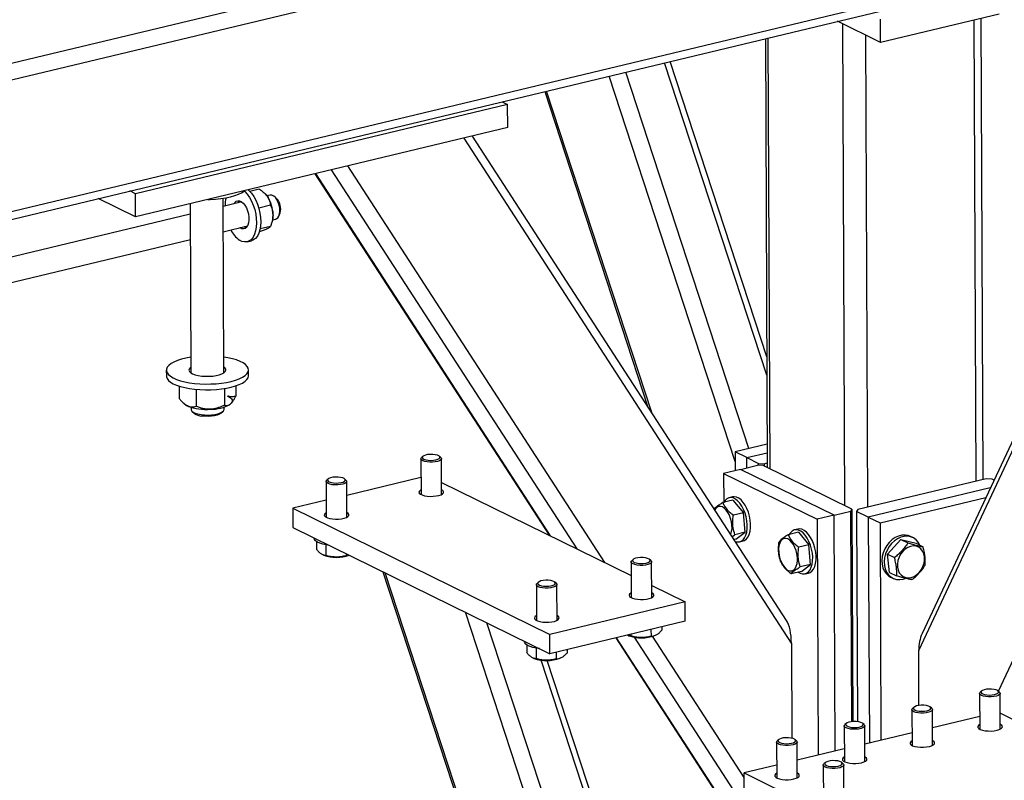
# Model space of a CAD drawing. Header units: millimetres. Extents: x 5 to 589, y 5 to 415.
# Tile 97 of 115: x 512 to 526, y 300 to 311. Entities that reach past the tile are written whole.
import ezdxf

# ---------------------------------------------------------------- set-up
doc = ezdxf.new("R2010")
doc.units = ezdxf.units.MM
doc.layers.add('TRAIT-FORT', color=4, linetype='Continuous', lineweight=25)

msp = doc.modelspace()

# ---------------------------------------------------------------- linework, layer by layer
at = {"layer": 'TRAIT-FORT', "color": 4, "linetype": 'Continuous', "lineweight": 25}
for p, q in [((525.8314, 313.62343), (497.19284, 306.75804)), ((526.07059, 313.44833), (497.14987, 306.5153)), ((526.03519, 301.66103), (531.23363, 312.75294)), ((524.92699, 302.2251), (529.68733, 312.38226)), ((529.61513, 312.36494), (524.97375, 302.46163)), ((526.07874, 311.62232), (497.15803, 304.68929)), ((497.18474, 304.59055), (525.93718, 311.48325)), ((526.0445, 311.07095), (524.3986, 310.67639)), ((524.3986, 310.67639), (523.79902, 310.97068)), ((523.90252, 304.23825), (523.8726, 310.93456)), ((524.3986, 310.67639), (524.39716, 310.99863)), ((525.72529, 304.58035), (525.69667, 310.98757)), ((525.82419, 304.60406), (525.79557, 311.01128)), ((524.22047, 304.21961), (524.19117, 310.7782)), ((522.79671, 310.7304), (522.82334, 304.76793)), ((522.8637, 304.74812), (522.83693, 310.74004)), ((522.81761, 306.05095), (521.39584, 310.39457)), ((522.81645, 306.30955), (521.47325, 310.41313)), ((522.37735, 304.85334), (520.62413, 310.20957)), ((522.56762, 305.03288), (520.85505, 310.26493)), ((519.72949, 309.99511), (521.16042, 305.6235)), ((521.21745, 305.53553), (519.75567, 310.00138)), ((519.21373, 309.81531), (514.04092, 308.57526)), ((519.13687, 309.85304), (519.21373, 309.81531)), ((519.21517, 309.49308), (519.21373, 309.81531)), ((519.21517, 309.49308), (514.04236, 308.25302)), ((523.15837, 302.32879), (518.60832, 309.3476)), ((523.09137, 302.64486), (518.72767, 309.37621)), ((516.53727, 308.85111), (519.79301, 303.82887)), ((519.80928, 303.82089), (516.54687, 308.85342)), ((520.18261, 303.63765), (516.76717, 308.90623)), ((520.56336, 303.45077), (516.99186, 308.96009)), ((514.04092, 308.57526), (513.96406, 308.61298)), ((514.04236, 308.25302), (514.04092, 308.57526)), ((515.76389, 308.63815), (515.63143, 308.60639)), ((515.83913, 308.57817), (515.83266, 308.58424)), ((514.04236, 308.25302), (513.52393, 308.50748)), ((514.80376, 308.43555), (514.81427, 306.08365)), ((515.2714, 306.08569), (515.26057, 308.51152)), ((515.51926, 308.46091), (515.26107, 308.39901)), ((515.91263, 308.55521), (515.86883, 308.54471)), ((516.00651, 308.50415), (515.97746, 308.53143)), ((514.80441, 308.28954), (511.88286, 307.58917)), ((515.91875, 308.41518), (515.75581, 308.37612)), ((516.03956, 308.27238), (516.05309, 308.30987)), ((515.92682, 308.13854), (515.93746, 308.16801)), ((515.94875, 308.21129), (515.99256, 308.2218)), ((515.26264, 308.04682), (515.59919, 308.1275)), ((515.49585, 308.09961), (515.49245, 308.10191)), ((515.55463, 308.11371), (515.55123, 308.116)), ((515.57995, 308.10195), (515.55463, 308.11371)), ((515.76652, 308.04901), (515.76513, 308.04868)), ((515.92007, 308.12061), (515.77447, 308.08571)), ((511.96279, 307.25576), (514.80599, 307.93734)), ((515.59577, 307.90632), (515.65455, 307.92041)), ((514.47123, 306.12235), (514.47159, 306.04179)), ((515.61444, 306.0469), (515.61408, 306.12746)), ((514.65014, 305.90107), (514.65091, 305.72851)), ((514.88472, 305.85619), (514.88577, 305.62058)), ((515.27818, 305.8674), (515.27921, 305.63718)), ((515.43715, 305.90459), (515.43779, 305.7617)), ((514.71375, 305.66134), (514.72535, 305.65127)), ((514.8164, 305.60695), (514.81653, 305.57608)), ((514.83229, 305.54778), (514.86168, 305.52227)), ((515.22901, 305.52391), (515.25817, 305.54968)), ((515.27367, 305.57812), (515.27353, 305.60899)), ((515.36418, 305.65413), (515.36446, 305.65437)), ((522.82189, 305.09383), (522.37675, 304.98712)), ((518.00879, 304.89126), (518.01101, 304.39434)), ((518.03704, 304.92543), (518.01848, 304.90903)), ((518.28466, 304.91022), (518.26595, 304.92645)), ((518.29672, 304.39561), (518.2945, 304.89254)), ((522.53907, 304.90745), (522.37675, 304.98712)), ((522.37675, 304.98712), (522.37792, 304.72653)), ((522.53907, 304.90745), (522.82241, 304.97538)), ((522.53907, 304.90745), (522.70138, 304.82779)), ((522.5397, 304.76531), (522.53907, 304.90745)), ((522.45169, 304.74421), (522.21657, 304.68785)), ((522.45169, 304.74421), (522.68682, 304.80058)), ((523.75021, 304.10688), (522.45169, 304.74421)), ((522.76631, 304.79592), (522.68682, 304.80058)), ((522.70138, 304.82779), (522.78087, 304.82313)), ((522.70151, 304.79972), (522.70138, 304.82779)), ((523.9999, 304.19045), (522.76631, 304.79592)), ((522.78087, 304.82313), (522.82305, 304.83324)), ((522.78087, 304.82313), (522.78103, 304.7887)), ((516.72032, 304.60978), (516.70176, 304.59338)), ((516.96794, 304.59457), (516.94924, 304.6108)), ((518.00996, 304.63003), (516.97865, 304.3828)), ((522.21657, 304.68785), (523.51509, 304.05051)), ((522.21657, 304.68785), (522.21837, 304.28455)), ((525.86636, 304.61417), (524.07939, 304.18579)), ((525.94585, 304.60951), (525.86636, 304.61417)), ((525.97393, 304.59573), (525.94585, 304.60951)), ((516.69208, 304.57561), (516.6943, 304.07869)), ((516.98001, 304.07996), (516.97779, 304.57689)), ((518.29597, 304.56365), (520.9313, 303.27018)), ((525.92216, 304.48526), (524.22715, 304.07892)), ((522.34588, 304.31511), (522.20491, 304.28132)), ((522.34048, 304.36081), (522.29345, 304.34954)), ((522.34588, 304.31511), (522.49308, 304.1405)), ((524.38946, 303.99925), (525.85955, 304.35167)), ((516.69324, 304.31438), (516.23022, 304.20338)), ((516.23022, 304.20338), (519.80115, 302.45071)), ((516.23022, 304.20338), (516.23142, 303.93485)), ((523.98534, 304.16324), (523.9999, 304.19045)), ((523.9999, 304.19045), (524.01309, 301.23973)), ((524.07939, 304.18579), (524.06483, 304.15858)), ((522.49308, 304.1405), (522.35211, 304.10671)), ((522.51392, 303.8693), (522.49308, 304.1405)), ((523.75021, 304.10688), (523.51509, 304.05051)), ((523.51509, 304.05051), (523.52973, 300.77141)), ((523.75021, 304.10688), (523.98534, 304.16324)), ((523.76486, 300.82777), (523.75021, 304.10688)), ((523.99841, 301.23844), (523.98534, 304.16324)), ((524.06483, 304.15858), (524.07788, 301.23801)), ((524.22715, 304.07892), (524.06483, 304.15858)), ((524.22715, 304.07892), (524.24116, 300.94195)), ((524.22715, 304.07892), (524.38946, 303.99925)), ((516.23142, 303.93485), (519.80235, 302.18218)), ((523.24944, 303.91468), (523.20242, 303.9034)), ((524.38946, 303.99925), (524.40294, 300.98074)), ((516.52415, 303.79118), (516.52416, 303.78805)), ((522.33462, 303.8122), (522.37296, 303.83551)), ((522.38756, 303.77271), (522.3639, 303.76704)), ((522.51392, 303.8693), (522.37296, 303.83551)), ((522.38756, 303.77271), (522.51392, 303.8693)), ((523.25484, 303.86898), (523.11387, 303.83518)), ((523.25484, 303.86898), (523.40205, 303.69437)), ((524.67681, 303.76861), (524.49344, 303.56552)), ((524.67681, 303.76861), (524.77412, 303.72084)), ((524.67681, 303.76861), (524.88984, 303.71698)), ((524.84495, 303.79603), (524.81249, 303.81196)), ((516.55852, 303.73955), (516.559, 303.63149)), ((516.68794, 303.69463), (516.6886, 303.54706)), ((522.43998, 303.73829), (522.48701, 303.74956)), ((523.40205, 303.69437), (523.26108, 303.66057)), ((523.42289, 303.42317), (523.40205, 303.69437)), ((524.88984, 303.71698), (524.98716, 303.66922)), ((516.64685, 303.55665), (516.66023, 303.55108)), ((516.96863, 303.57302), (516.96876, 303.54403)), ((524.49344, 303.56552), (524.59075, 303.51776)), ((524.52311, 303.31081), (524.49344, 303.56552)), ((520.93046, 303.45726), (520.93268, 302.96033)), ((520.95871, 303.49143), (520.94015, 303.47503)), ((521.20633, 303.47622), (521.18762, 303.49245)), ((521.21839, 302.96161), (521.21617, 303.45853)), ((523.42289, 303.42317), (523.28192, 303.38937)), ((523.29652, 303.32658), (523.42289, 303.42317)), ((517.47993, 303.32207), (519.06349, 298.48414)), ((519.09713, 298.46763), (517.51356, 303.30556)), ((523.29652, 303.32658), (523.15555, 303.29278)), ((523.34895, 303.29215), (523.39597, 303.30343)), ((524.52311, 303.31081), (524.62042, 303.26304)), ((524.53554, 303.24769), (524.568, 303.23176)), ((519.61375, 303.1416), (519.61597, 302.64468)), ((519.64199, 303.17578), (519.62343, 303.15938)), ((519.88961, 303.16057), (519.87091, 303.1768)), ((519.90168, 302.64596), (519.89946, 303.14288)), ((521.21764, 303.12964), (521.68218, 302.90164)), ((521.68218, 302.90164), (519.80115, 302.45071)), ((521.68337, 302.63311), (521.68218, 302.90164)), ((523.59257, 287.59512), (518.62944, 302.75786)), ((523.78284, 287.77466), (518.92615, 302.61224)), ((521.68337, 302.63311), (519.80235, 302.18218)), ((521.3575, 302.55499), (521.35771, 302.50707)), ((519.80235, 302.18218), (519.80115, 302.45071)), ((520.71818, 302.40173), (522.67023, 299.39055)), ((522.70196, 299.35872), (520.72778, 302.40403)), ((520.92698, 302.42871), (520.88485, 302.43992)), ((520.88524, 302.4383), (520.89861, 302.43273)), ((520.92688, 302.45176), (520.92698, 302.42871)), ((523.07528, 299.17548), (520.9773, 302.41178)), ((521.20673, 302.51885), (521.20714, 302.42568)), ((522.50072, 300.46225), (521.22886, 302.4242)), ((521.25717, 302.43433), (521.26836, 302.43911)), ((519.44582, 302.35717), (519.44583, 302.35404)), ((519.48019, 302.30554), (519.48067, 302.19748)), ((523.15837, 302.32879), (523.16427, 301.00786)), ((519.60961, 302.26062), (519.61026, 302.11306)), ((519.89001, 302.2032), (519.89043, 302.11003)), ((520.04078, 302.23934), (520.041, 302.19142)), ((524.93039, 301.46285), (524.92699, 302.2251)), ((519.56852, 302.12265), (519.5819, 302.11708)), ((524.03283, 288.79274), (519.67918, 302.09347)), ((524.03167, 289.05133), (519.76423, 302.0887)), ((519.94046, 302.11868), (519.95164, 302.12346)), ((525.77321, 301.63002), (525.77543, 301.1331)), ((525.80145, 301.66419), (525.78289, 301.64779)), ((526.04907, 301.64898), (526.03037, 301.66522)), ((526.06114, 301.13437), (526.05892, 301.6313)), ((524.8327, 301.40456), (524.83492, 300.90763)), ((524.86094, 301.43873), (524.84238, 301.42233)), ((525.10856, 301.42352), (525.08986, 301.43975)), ((525.12063, 300.90891), (525.11841, 301.40583)), ((525.77464, 301.30957), (525.11954, 301.15252)), ((526.42307, 301.17593), (526.06016, 301.35405)), ((523.89218, 301.17909), (523.8944, 300.68217)), ((523.92043, 301.21326), (523.90187, 301.19687)), ((524.16805, 301.19805), (524.14935, 301.21429)), ((524.18012, 300.68345), (524.1779, 301.18037)), ((524.83413, 301.0841), (524.17903, 300.92706)), ((522.95167, 300.95363), (522.95389, 300.4567)), ((522.97992, 300.9878), (522.96136, 300.9714)), ((523.22754, 300.97259), (523.20883, 300.98882)), ((523.23961, 300.45798), (523.23739, 300.9549)), ((523.89362, 300.85864), (523.23852, 300.70159)), ((522.95311, 300.63317), (522.50044, 300.52466)), ((523.60093, 300.63496), (523.60315, 300.13804)), ((523.62918, 300.66913), (523.61062, 300.65273)), ((523.8768, 300.65392), (523.85809, 300.67015)), ((523.88886, 300.13931), (523.88665, 300.63624)), ((522.50044, 300.52466), (524.44822, 299.56866)), ((522.50164, 300.25613), (522.50044, 300.52466))]:
    msp.add_line(p, q, dxfattribs=at)
at = {"layer": 'TRAIT-FORT', "color": 4, "linetype": 'Continuous', "lineweight": 25, "flags": 128}
for points in [[(515.04912, 308.49437), (515.07942, 308.49509), (515.15488, 308.49932), (515.22813, 308.50694), (515.29787, 308.51781), (515.36285, 308.53175), (515.42192, 308.5485), (515.47401, 308.56776), (515.5182, 308.58919), (515.55369, 308.61241), (515.5589, 308.61657)], [(515.55242, 308.61143), (515.56082, 308.60391), (515.59498, 308.56702), (515.62672, 308.52233), (515.65515, 308.47107), (515.67952, 308.41464), (515.69915, 308.35458), (515.7135, 308.29252), (515.72219, 308.23016), (515.72498, 308.16919), (515.7218, 308.11129), (515.71272, 308.05802), (515.698, 308.01085), (515.67804, 307.97106), (515.65338, 307.93974), (515.6247, 307.91773), (515.59277, 307.90564), (515.55848, 307.90381), (515.52275, 307.91227), (515.48656, 307.93081)], [(515.6079, 308.62832), (515.6196, 308.618), (515.65376, 308.58111), (515.6855, 308.53642), (515.71393, 308.48517), (515.7383, 308.42874), (515.75793, 308.36867), (515.77228, 308.30661), (515.78097, 308.24425), (515.78376, 308.18328), (515.78058, 308.12538), (515.7715, 308.07211), (515.75678, 308.02494), (515.73682, 307.98515), (515.71216, 307.95383), (515.68348, 307.93182), (515.65455, 307.92041)], [(515.83913, 308.57817), (515.85772, 308.55859), (515.87588, 308.53495)], [(515.41252, 308.43532), (515.4236, 308.45218), (515.44311, 308.46933), (515.46576, 308.47706), (515.49042, 308.47498), (515.51586, 308.4632), (515.54079, 308.4423), (515.56398, 308.41333), (515.58425, 308.37774), (515.60058, 308.33733), (515.61217, 308.29411), (515.61843, 308.25025), (515.61904, 308.20796), (515.61397, 308.16935), (515.60349, 308.13635), (515.58811, 308.11064), (515.5686, 308.09348), (515.54595, 308.08575), (515.52128, 308.08783), (515.49585, 308.09961)], [(515.4713, 308.44941), (515.48239, 308.46627), (515.49054, 308.47495)], [(515.99256, 308.2218), (516.00015, 308.22428), (516.01979, 308.23833), (516.03521, 308.26181), (516.04544, 308.29325), (516.04984, 308.33068), (516.04813, 308.37174), (516.04041, 308.41385), (516.02718, 308.45437), (516.00926, 308.49075), (515.98778, 308.52071), (515.96409, 308.54236), (515.93968, 308.55434), (515.91608, 308.5559), (515.91263, 308.55521)], [(514.81329, 306.30275), (514.81033, 306.3023), (514.74282, 306.28986), (514.68066, 306.27449), (514.62496, 306.25644), (514.57671, 306.23604), (514.53678, 306.21367), (514.50587, 306.18971), (514.48455, 306.16459), (514.47318, 306.13876), (514.47198, 306.11269), (514.48096, 306.08683), (514.49996, 306.06166), (514.52865, 306.03761), (514.5665, 306.01512), (514.61286, 305.99459), (514.66689, 305.97639), (514.72762, 305.96083), (514.79397, 305.9482), (514.86476, 305.93873)], [(514.86476, 305.93873), (514.93873, 305.93258), (515.01455, 305.92986), (515.09087, 305.93062), (515.16633, 305.93485), (515.23959, 305.94247), (515.30933, 305.95334), (515.37431, 305.96728), (515.43337, 305.98403), (515.48546, 306.00329), (515.52965, 306.02473), (515.56515, 306.04795), (515.59132, 306.07254), (515.60771, 306.09807), (515.61401, 306.12408), (515.61011, 306.1501), (515.59609, 306.17567), (515.57219, 306.20034), (515.53884, 306.22366), (515.49664, 306.24522), (515.44634, 306.26463), (515.38883, 306.28155), (515.32515, 306.29567), (515.27043, 306.3048)], [(514.81391, 306.16412), (514.80266, 306.15549), (514.78899, 306.13829), (514.7857, 306.12054), (514.79293, 306.10297), (514.81039, 306.0863), (514.83736, 306.07121), (514.87273, 306.05832), (514.91505, 306.04815), (514.9626, 306.04113)], [(514.9626, 306.04113), (515.01343, 306.03753), (515.06546, 306.03751), (515.11655, 306.04107), (515.16461, 306.04806), (515.20769, 306.0582), (515.244, 306.07107), (515.27208, 306.08614), (515.29076, 306.1028), (515.29928, 306.12037), (515.2973, 306.13812), (515.28489, 306.15532), (515.27104, 306.16616)], [(514.47159, 306.04179), (514.47234, 306.03213), (514.48132, 306.00628), (514.50032, 305.9811), (514.529, 305.95705), (514.56686, 305.93456), (514.61322, 305.91403), (514.66725, 305.89583), (514.72798, 305.88027), (514.79433, 305.86765), (514.86512, 305.85817)], [(514.86512, 305.85817), (514.93909, 305.85202), (515.01491, 305.8493), (515.09123, 305.85006), (515.16669, 305.85429), (515.23995, 305.86191), (515.30969, 305.87278), (515.37467, 305.88672), (515.43373, 305.90347), (515.48582, 305.92273), (515.53001, 305.94417), (515.56551, 305.96739), (515.59168, 305.99198), (515.60807, 306.01751), (515.61437, 306.04352), (515.61444, 306.0469)], [(515.32059, 305.76581), (515.34477, 305.75301), (515.36382, 305.73921), (515.37741, 305.72467), (515.3853, 305.70962), (515.38736, 305.69433), (515.38356, 305.67905), (515.37396, 305.66405), (515.35872, 305.64959)], [(514.76856, 305.6247), (514.74438, 305.6375), (514.72535, 305.65127)], [(514.81653, 305.57608), (514.81718, 305.57032), (514.82621, 305.55376), (514.84547, 305.53829), (514.87407, 305.52464), (514.91066, 305.51343), (514.95354, 305.50521)], [(514.95354, 305.50521), (515.00071, 305.50034), (515.04994, 305.49907), (515.09896, 305.50144), (515.14545, 305.50735), (515.18725, 305.51653), (515.2224, 305.52853), (515.24927, 305.54281), (515.26659, 305.55869), (515.27355, 305.57543), (515.27367, 305.57812)], [(515.22901, 305.52391), (515.20941, 305.51093), (515.17982, 305.49889), (515.14297, 305.48947), (515.10085, 305.48318), (515.05573, 305.48037), (515.01005, 305.48117), (514.96627, 305.48556)], [(518.28466, 304.91022), (518.29145, 304.90249), (518.29419, 304.88924), (518.28637, 304.8762), (518.26855, 304.86431), (518.24206, 304.85448), (518.20887, 304.84742), (518.17143, 304.84365), (518.13252, 304.84347), (518.09504, 304.84688), (518.06175, 304.85362), (518.03513, 304.86321), (518.01715, 304.87492), (518.00915, 304.88789), (518.01171, 304.90116), (518.01848, 304.90903)], [(518.26051, 304.93052), (518.23894, 304.94054), (518.2096, 304.94791), (518.1751, 304.95197), (518.13852, 304.95237), (518.10309, 304.94906), (518.07197, 304.94234), (518.04792, 304.93282), (518.03308, 304.92132), (518.02877, 304.90888), (518.03537, 304.89661), (518.05229, 304.88558), (518.07804, 304.87679), (518.11031, 304.87101), (518.14626, 304.86875), (518.18267, 304.87022), (518.21632, 304.87529), (518.24422, 304.88351), (518.26388, 304.89414), (518.27357, 304.90624), (518.27241, 304.91873), (518.26051, 304.93052)], [(516.96794, 304.59457), (516.97473, 304.58684), (516.97748, 304.57359), (516.96965, 304.56055), (516.95183, 304.54866), (516.92534, 304.53883), (516.89215, 304.53177), (516.85471, 304.528), (516.81581, 304.52782), (516.77832, 304.53123), (516.74504, 304.53797), (516.71842, 304.54756), (516.70044, 304.55927), (516.69243, 304.57224), (516.695, 304.58551), (516.70176, 304.59338)], [(516.9438, 304.61487), (516.92222, 304.62489), (516.89288, 304.63226), (516.85839, 304.63632), (516.8218, 304.63672), (516.78637, 304.63341), (516.75525, 304.62669), (516.7312, 304.61717), (516.71637, 304.60567), (516.71205, 304.59323), (516.71865, 304.58096), (516.73558, 304.56993), (516.76132, 304.56114), (516.7936, 304.55536), (516.82954, 304.5531), (516.86596, 304.55457), (516.89961, 304.55964), (516.9275, 304.56786), (516.94717, 304.57848), (516.95685, 304.59059), (516.95569, 304.60308), (516.9438, 304.61487)], [(518.01072, 304.45907), (518.00554, 304.45619), (517.98876, 304.44261), (517.98235, 304.42808), (517.9867, 304.41349), (518.00155, 304.39978), (518.02596, 304.3878), (518.0584, 304.3783), (518.09683, 304.37188), (518.13884, 304.36895), (518.18178, 304.36969), (518.22295, 304.37405), (518.25978, 304.38176), (518.28994, 304.39233), (518.31154, 304.4051), (518.32323, 304.41927), (518.32427, 304.43395), (518.31459, 304.44821), (518.2948, 304.46116), (518.2948, 304.46116)], [(522.37903, 303.74369), (522.40179, 303.73728), (522.43249, 303.73683), (522.46107, 303.74624), (522.48662, 303.76522), (522.50832, 303.79315), (522.52546, 303.82915), (522.53751, 303.87205), (522.54406, 303.92047), (522.54491, 303.97286), (522.54004, 304.02754), (522.5296, 304.08274), (522.51392, 304.13669), (522.49351, 304.18766), (522.46902, 304.23401), (522.44125, 304.27425), (522.41108, 304.30709), (522.37948, 304.33147), (522.34748, 304.3466), (522.31609, 304.35201), (522.28633, 304.34752), (522.25915, 304.33326), (522.23544, 304.30971), (522.21955, 304.28483)], [(522.48701, 303.74956), (522.5081, 303.75751), (522.53365, 303.77649), (522.55535, 303.80443), (522.57249, 303.84042), (522.58453, 303.88332), (522.59109, 303.93174), (522.59194, 303.98413), (522.58707, 304.03881), (522.57662, 304.09401), (522.56094, 304.14796), (522.54053, 304.19893), (522.51605, 304.24528), (522.48827, 304.28552), (522.4581, 304.31836), (522.42651, 304.34274), (522.3945, 304.35788), (522.36312, 304.36328), (522.34048, 304.36081)], [(522.31623, 303.84058), (522.31734, 303.84333), (522.32782, 303.87985), (522.3328, 303.92182), (522.33208, 303.9674), (522.32567, 304.0146), (522.31387, 304.06135), (522.29718, 304.10562), (522.27634, 304.14547), (522.25225, 304.17916), (522.22598, 304.20521), (522.19866, 304.22248), (522.17149, 304.23023), (522.14566, 304.22811), (522.12231, 304.21622), (522.10243, 304.19507), (522.09465, 304.18237)], [(516.69401, 304.14342), (516.68882, 304.14054), (516.67204, 304.12696), (516.66563, 304.11242), (516.66999, 304.09784), (516.68484, 304.08413), (516.70925, 304.07215), (516.74169, 304.06265), (516.78012, 304.05623), (516.82212, 304.0533), (516.86506, 304.05404), (516.90624, 304.0584), (516.94306, 304.06611), (516.97322, 304.07668), (516.99483, 304.08945), (517.00652, 304.10362), (517.00755, 304.1183), (516.99787, 304.13256), (516.97808, 304.14551), (516.97808, 304.14551)], [(523.25374, 303.31632), (523.27893, 303.30146), (523.31076, 303.29115), (523.34145, 303.29069), (523.37004, 303.3001), (523.39559, 303.31908), (523.41728, 303.34702), (523.43443, 303.38301), (523.44647, 303.42591), (523.45302, 303.47434), (523.45388, 303.52673), (523.449, 303.5814), (523.43856, 303.6366), (523.42288, 303.69055), (523.40247, 303.74152), (523.37798, 303.78787), (523.35021, 303.82812), (523.32004, 303.86095), (523.28845, 303.88533), (523.25644, 303.90047), (523.22505, 303.90588), (523.19529, 303.90138), (523.16812, 303.88713), (523.1444, 303.86358), (523.12851, 303.8387)], [(523.39597, 303.30343), (523.41706, 303.31138), (523.44261, 303.33035), (523.46431, 303.35829), (523.48145, 303.39429), (523.4935, 303.43719), (523.50005, 303.48561), (523.5009, 303.538), (523.49603, 303.59267), (523.48559, 303.64787), (523.46991, 303.70183), (523.44949, 303.7528), (523.42501, 303.79915), (523.39724, 303.83939), (523.36707, 303.87223), (523.33547, 303.89661), (523.30347, 303.91174), (523.27208, 303.91715), (523.24944, 303.91468)], [(516.73502, 303.68768), (516.69228, 303.69385), (516.64495, 303.7041), (516.60384, 303.7171), (516.57027, 303.73243), (516.54532, 303.74958), (516.52979, 303.76802), (516.52418, 303.78715), (516.52416, 303.78805)], [(522.98115, 303.59538), (522.98755, 303.54818), (522.99935, 303.50143), (523.01604, 303.45716), (523.03688, 303.41731), (523.06097, 303.38362), (523.08724, 303.35757), (523.11456, 303.3403), (523.14173, 303.33255), (523.16756, 303.33467), (523.19092, 303.34656), (523.21079, 303.36771), (523.2263, 303.39719), (523.23678, 303.43371), (523.24176, 303.47568), (523.24104, 303.52126), (523.23463, 303.56846), (523.22283, 303.61522), (523.20614, 303.65949), (523.1853, 303.69934), (523.16122, 303.73302), (523.13494, 303.75907), (523.10762, 303.77635), (523.08046, 303.7841), (523.05463, 303.78198), (523.03127, 303.77008), (523.0114, 303.74893), (522.99588, 303.71945), (522.98541, 303.68293), (522.98042, 303.64096), (522.98115, 303.59538)], [(524.81249, 303.81196), (524.78251, 303.82363), (524.73884, 303.83125), (524.69309, 303.82918), (524.64673, 303.81749), (524.60124, 303.79656), (524.55809, 303.76705), (524.51867, 303.72992), (524.48424, 303.68636), (524.45591, 303.63776), (524.43459, 303.5857)], [(524.94189, 303.69144), (524.92004, 303.73065), (524.89055, 303.76467), (524.85515, 303.79063), (524.81497, 303.80769), (524.77131, 303.81532), (524.72556, 303.81325), (524.67919, 303.80156), (524.63371, 303.78063), (524.59056, 303.75112), (524.55114, 303.71399), (524.51671, 303.67042), (524.48838, 303.62183), (524.46706, 303.56977)], [(524.6318, 303.38618), (524.64099, 303.34419), (524.65801, 303.30717), (524.68211, 303.27675), (524.71224, 303.25426), (524.74709, 303.24067), (524.78512, 303.2366), (524.82469, 303.2422), (524.86405, 303.25724), (524.9015, 303.28106), (524.93538, 303.31262), (524.96423, 303.35054), (524.98678, 303.39316), (525.00204, 303.43862), (525.00935, 303.48493), (525.00839, 303.53007), (524.9992, 303.57207), (524.98218, 303.60909), (524.95808, 303.63951), (524.92795, 303.662), (524.8931, 303.67558), (524.85507, 303.67966), (524.8155, 303.67406), (524.77614, 303.65902), (524.7387, 303.6352), (524.70481, 303.60364), (524.67596, 303.56572), (524.65342, 303.5231), (524.63815, 303.47764), (524.63084, 303.43133), (524.6318, 303.38618)], [(521.18218, 303.49651), (521.16061, 303.50653), (521.13127, 303.5139), (521.09677, 303.51797), (521.06019, 303.51836), (521.02476, 303.51506), (520.99364, 303.50834), (520.96959, 303.49881), (520.95475, 303.48732), (520.95044, 303.47488), (520.95704, 303.4626), (520.97396, 303.45158), (520.99971, 303.44278), (521.03198, 303.437), (521.06793, 303.43475), (521.10434, 303.43622), (521.13799, 303.44129), (521.16589, 303.4495), (521.18555, 303.46013), (521.19523, 303.47223), (521.19408, 303.48473), (521.18218, 303.49651)], [(524.43459, 303.5857), (524.42097, 303.53184), (524.41548, 303.47792), (524.41829, 303.42566), (524.42933, 303.37676), (524.44823, 303.33277), (524.47439, 303.29512), (524.50696, 303.26501), (524.53554, 303.24769)], [(524.46706, 303.56977), (524.45343, 303.51591), (524.44794, 303.46199), (524.45076, 303.40973), (524.46179, 303.36082), (524.4807, 303.31684), (524.50685, 303.27918), (524.53943, 303.24907), (524.57737, 303.22748), (524.61946, 303.21508), (524.66435, 303.21229), (524.71059, 303.2192), (524.74044, 303.22871)], [(521.20633, 303.47622), (521.21312, 303.46848), (521.21586, 303.45524), (521.20804, 303.44219), (521.19022, 303.43031), (521.16373, 303.42047), (521.13054, 303.41341), (521.0931, 303.40965), (521.05419, 303.40946), (521.01671, 303.41287), (520.98342, 303.41962), (520.9568, 303.4292), (520.93882, 303.44092), (520.93082, 303.45389), (520.93338, 303.46716), (520.94015, 303.47503)], [(519.88961, 303.16057), (519.8964, 303.15283), (519.89915, 303.13959), (519.89132, 303.12654), (519.8735, 303.11466), (519.84701, 303.10482), (519.81382, 303.09776), (519.77638, 303.094), (519.73748, 303.09381), (519.69999, 303.09722), (519.6667, 303.10397), (519.64008, 303.11355), (519.62211, 303.12527), (519.6141, 303.13824), (519.61667, 303.15151), (519.62343, 303.15938)], [(519.86547, 303.18086), (519.84389, 303.19088), (519.81455, 303.19825), (519.78006, 303.20232), (519.74347, 303.20271), (519.70804, 303.19941), (519.67692, 303.19269), (519.65287, 303.18316), (519.63803, 303.17167), (519.63372, 303.15923), (519.64032, 303.14695), (519.65725, 303.13593), (519.68299, 303.12713), (519.71527, 303.12135), (519.75121, 303.1191), (519.78763, 303.12057), (519.82128, 303.12564), (519.84917, 303.13385), (519.86884, 303.14448), (519.87852, 303.15658), (519.87736, 303.16908), (519.86547, 303.18086)], [(520.93239, 303.02506), (520.9272, 303.02219), (520.91043, 303.00861), (520.90401, 302.99407), (520.90837, 302.97949), (520.92322, 302.96577), (520.94763, 302.95379), (520.98007, 302.94429), (521.0185, 302.93788), (521.06051, 302.93495), (521.10344, 302.93568), (521.14462, 302.94004), (521.18145, 302.94775), (521.21161, 302.95833), (521.23321, 302.9711), (521.2449, 302.98527), (521.24594, 302.99994), (521.23626, 303.0142), (521.21647, 303.02715), (521.21647, 303.02715)], [(519.61568, 302.70941), (519.61049, 302.70654), (519.59371, 302.69296), (519.5873, 302.67842), (519.59166, 302.66384), (519.60651, 302.65012), (519.63092, 302.63814), (519.66336, 302.62864), (519.70179, 302.62223), (519.74379, 302.6193), (519.78673, 302.62003), (519.82791, 302.62439), (519.86473, 302.6321), (519.89489, 302.64268), (519.9165, 302.65545), (519.92818, 302.66962), (519.92922, 302.68429), (519.91954, 302.69855), (519.89975, 302.7115), (519.89975, 302.7115)], [(519.65669, 302.25368), (519.61395, 302.25984), (519.56662, 302.2701), (519.52551, 302.2831), (519.49194, 302.29842), (519.46699, 302.31558), (519.45146, 302.33401), (519.44585, 302.35314), (519.44583, 302.35404)], [(526.04907, 301.64898), (526.05586, 301.64125), (526.05861, 301.628), (526.05078, 301.61496), (526.03296, 301.60308), (526.00647, 301.59324), (525.97328, 301.58618), (525.93584, 301.58241), (525.89694, 301.58223), (525.85945, 301.58564), (525.82617, 301.59238), (525.79955, 301.60197), (525.78157, 301.61368), (525.77356, 301.62665), (525.77613, 301.63992), (525.78289, 301.64779)], [(526.02493, 301.66928), (526.00335, 301.6793), (525.97402, 301.68667), (525.93952, 301.69073), (525.90293, 301.69113), (525.8675, 301.68782), (525.83638, 301.68111), (525.81233, 301.67158), (525.7975, 301.66008), (525.79318, 301.64765), (525.79978, 301.63537), (525.81671, 301.62434), (525.84245, 301.61555), (525.87473, 301.60977), (525.91067, 301.60751), (525.94709, 301.60898), (525.98074, 301.61405), (526.00863, 301.62227), (526.0283, 301.6329), (526.03798, 301.645), (526.03682, 301.65749), (526.02493, 301.66928)], [(525.08442, 301.44381), (525.06284, 301.45383), (525.0335, 301.4612), (524.99901, 301.46527), (524.96242, 301.46566), (524.92699, 301.46236), (524.89587, 301.45564), (524.87182, 301.44611), (524.85698, 301.43462), (524.85267, 301.42218), (524.85927, 301.4099), (524.8762, 301.39888), (524.90194, 301.39008), (524.93422, 301.3843), (524.97016, 301.38205), (525.00658, 301.38352), (525.04023, 301.38859), (525.06812, 301.3968), (525.08779, 301.40743), (525.09747, 301.41953), (525.09631, 301.43203), (525.08442, 301.44381)], [(525.10856, 301.42352), (525.11535, 301.41578), (525.1181, 301.40254), (525.11027, 301.38949), (525.09245, 301.37761), (525.06596, 301.36777), (525.03277, 301.36071), (524.99533, 301.35695), (524.95643, 301.35677), (524.91894, 301.36017), (524.88566, 301.36692), (524.85903, 301.3765), (524.84106, 301.38822), (524.83305, 301.40119), (524.83562, 301.41446), (524.84238, 301.42233)], [(524.16805, 301.19805), (524.17484, 301.19032), (524.17759, 301.17708), (524.16976, 301.16403), (524.15194, 301.15215), (524.12545, 301.14231), (524.09226, 301.13525), (524.05482, 301.13149), (524.01592, 301.1313), (523.97843, 301.13471), (523.94514, 301.14145), (523.91852, 301.15104), (523.90054, 301.16275), (523.89254, 301.17572), (523.89511, 301.18899), (523.90187, 301.19687)], [(524.14391, 301.21835), (524.12233, 301.22837), (524.09299, 301.23574), (524.0585, 301.2398), (524.02191, 301.2402), (523.98648, 301.23689), (523.95536, 301.23018), (523.93131, 301.22065), (523.91647, 301.20915), (523.91216, 301.19672), (523.91876, 301.18444), (523.93569, 301.17341), (523.96143, 301.16462), (523.99371, 301.15884), (524.02965, 301.15658), (524.06606, 301.15806), (524.09972, 301.16312), (524.12761, 301.17134), (524.14727, 301.18197), (524.15696, 301.19407), (524.1558, 301.20657), (524.14391, 301.21835)], [(525.77514, 301.19783), (525.75643, 301.18489), (525.74736, 301.17051), (525.74902, 301.15585), (525.76131, 301.14184), (525.78345, 301.12935), (525.81406, 301.11917), (525.85121, 301.11193), (525.89256, 301.1081), (525.93552, 301.10792), (525.97738, 301.11139), (526.01553, 301.1183)], [(526.01553, 301.1183), (526.04755, 301.12821), (526.07144, 301.14051), (526.08571, 301.15441), (526.08944, 301.16904), (526.0824, 301.18349), (526.06505, 301.19685), (526.06085, 301.1991)], [(523.22754, 300.97259), (523.23433, 300.96485), (523.23707, 300.95161), (523.22925, 300.93856), (523.21143, 300.92668), (523.18494, 300.91684), (523.15175, 300.90978), (523.11431, 300.90602), (523.07541, 300.90584), (523.03792, 300.90924), (523.00463, 300.91599), (522.97801, 300.92558), (522.96003, 300.93729), (522.95203, 300.95026), (522.95459, 300.96353), (522.96136, 300.9714)], [(523.2034, 300.99288), (523.18182, 301.00291), (523.15248, 301.01028), (523.11799, 301.01434), (523.0814, 301.01473), (523.04597, 301.01143), (523.01485, 301.00471), (522.9908, 300.99518), (522.97596, 300.98369), (522.97165, 300.97125), (522.97825, 300.95897), (522.99517, 300.94795), (523.02092, 300.93916), (523.0532, 300.93337), (523.08914, 300.93112), (523.12555, 300.93259), (523.1592, 300.93766), (523.1871, 300.94587), (523.20676, 300.9565), (523.21645, 300.9686), (523.21529, 300.9811), (523.2034, 300.99288)], [(524.83463, 300.97236), (524.81591, 300.95943), (524.80685, 300.94505), (524.80851, 300.93039), (524.8208, 300.91637), (524.84294, 300.90388), (524.87355, 300.8937), (524.9107, 300.88647), (524.95205, 300.88264), (524.99501, 300.88246), (525.03687, 300.88593), (525.07502, 300.89284)], [(525.07502, 300.89284), (525.10704, 300.90275), (525.13093, 300.91504), (525.14519, 300.92894), (525.14893, 300.94358), (525.14189, 300.95803), (525.12454, 300.97139), (525.12034, 300.97364)], [(523.8768, 300.65392), (523.88359, 300.64619), (523.88633, 300.63294), (523.87851, 300.6199), (523.86069, 300.60801), (523.8342, 300.59818), (523.80101, 300.59112), (523.76357, 300.58735), (523.72467, 300.58717), (523.68718, 300.59058), (523.65389, 300.59732), (523.62727, 300.60691), (523.60929, 300.61862), (523.60129, 300.63159), (523.60385, 300.64486), (523.61062, 300.65273)], [(523.85266, 300.67422), (523.83108, 300.68424), (523.80174, 300.69161), (523.76725, 300.69567), (523.73066, 300.69607), (523.69523, 300.69276), (523.66411, 300.68604), (523.64006, 300.67652), (523.62522, 300.66502), (523.62091, 300.65258), (523.62751, 300.64031), (523.64443, 300.62928), (523.67018, 300.62049), (523.70246, 300.61471), (523.7384, 300.61245), (523.77481, 300.61392), (523.80846, 300.61899), (523.83636, 300.62721), (523.85602, 300.63783), (523.86571, 300.64994), (523.86455, 300.66243), (523.85266, 300.67422)], [(523.89412, 300.7469), (523.8754, 300.73396), (523.86634, 300.71958), (523.868, 300.70492), (523.88029, 300.69091), (523.90243, 300.67842), (523.93304, 300.66824), (523.97018, 300.661), (524.01154, 300.65718), (524.05449, 300.65699), (524.09636, 300.66046), (524.1345, 300.66737)], [(524.1345, 300.66737), (524.16653, 300.67728), (524.19042, 300.68958), (524.20468, 300.70348), (524.20841, 300.71811), (524.20138, 300.73256), (524.18403, 300.74592), (524.17983, 300.74817)], [(522.9536, 300.52143), (522.93489, 300.5085), (522.92583, 300.49412), (522.92749, 300.47946), (522.93978, 300.46544), (522.96192, 300.45295), (522.99253, 300.44277), (523.02967, 300.43554), (523.07102, 300.43171), (523.11398, 300.43153), (523.15585, 300.435), (523.19399, 300.44191)], [(523.19399, 300.44191), (523.22602, 300.45182), (523.24991, 300.46411), (523.26417, 300.47801), (523.2679, 300.49265), (523.26087, 300.5071), (523.24352, 300.52046), (523.23932, 300.52271)]]:
    msp.add_lwpolyline(points, dxfattribs=at)
at = {"layer": 'TRAIT-FORT', "color": 4, "linetype": 'Continuous', "lineweight": 25}
for centre, radius, start, end in [((515.74462, 308.39977), 0.45777, 164.943649, 179.320448), ((515.4789, 308.27399), 0.47507, 0.264316, 33.319327), ((515.85983, 308.36626), 0.20132, 343.732154, 43.229571), ((515.63943, 308.26883), 0.31462, 341.308687, 1.338303), ((515.71457, 308.24583), 0.38888, 206.586585, 234.10359), ((515.02935, 306.31532), 0.73822, 249.312777, 274.144791), ((515.09416, 306.10939), 0.53048, 268.763331, 299.915452), ((514.97948, 305.6905), 0.20537, 234.998508, 266.310727), ((516.83765, 304.05279), 0.53215, 250.525095, 289.359472), ((521.07567, 302.93102), 0.52881, 250.438421, 290.073456), ((519.75896, 302.61537), 0.52881, 250.438421, 290.073456)]:
    msp.add_arc(centre, radius, start, end, dxfattribs=at)
for centre, major_axis, ratio, start_param, end_param in [((523.06098, 302.37659), (-0.01848, 0.30383), 0.3147463, 4.53529948, 5.77505952), ((525.06807, 302.25892), (0.01843, 0.30188), 0.46333993, 0.86324316, 1.71129298)]:
    msp.add_ellipse(centre, major_axis=major_axis, ratio=ratio, start_param=start_param, end_param=end_param, dxfattribs=at)
for points, knots in [([(515.76389, 308.63815), (515.77331, 308.6316), (515.7922, 308.61847), (515.81898, 308.59705), (515.84396, 308.57393), (515.86286, 308.55292), (515.87251, 308.53959), (515.87588, 308.53495)], [0, 0, 0, 0, 0.21551689, 0.43222603, 0.65445729, 0.87968778, 1, 1, 1, 1]), ([(515.87588, 308.53495), (515.88212, 308.52514), (515.89473, 308.50531), (515.90683, 308.47495), (515.91498, 308.44474), (515.91749, 308.42506), (515.91875, 308.41518)], [0, 0, 0, 0, 0.24957627, 0.50436073, 0.75104521, 1, 1, 1, 1]), ([(515.91875, 308.41518), (515.92337, 308.4053), (515.93485, 308.38076), (515.94851, 308.33749), (515.95367, 308.29967), (515.95393, 308.27865), (515.95396, 308.27618)], [0, 0, 0, 0, 0.23703923, 0.58901919, 0.95163056, 1, 1, 1, 1]), ([(515.95396, 308.27618), (515.95327, 308.26009), (515.95186, 308.22741), (515.94183, 308.18458), (515.93079, 308.14891), (515.92365, 308.13006), (515.92007, 308.12061)], [0, 0, 0, 0, 0.30993156, 0.62942678, 0.81430839, 1, 1, 1, 1]), ([(515.76652, 308.04901), (515.7759, 308.05244), (515.7947, 308.05931), (515.82134, 308.06942), (515.84617, 308.07926), (515.86494, 308.08718), (515.87452, 308.09157), (515.87785, 308.0931)], [0, 0, 0, 0, 0.21551689, 0.43222603, 0.65445729, 0.87968778, 1, 1, 1, 1]), ([(515.87785, 308.0931), (515.88403, 308.09609), (515.89653, 308.10214), (515.90846, 308.10945), (515.91645, 308.11567), (515.91886, 308.11896), (515.92007, 308.12061)], [0, 0, 0, 0, 0.24957627, 0.50436073, 0.75104521, 1, 1, 1, 1]), ([(514.65091, 305.72851), (514.65889, 305.71883), (514.67489, 305.69942), (514.7001, 305.67315), (514.72643, 305.65003), (514.74951, 305.63411), (514.76364, 305.62713), (514.76856, 305.6247)], [0, 0, 0, 0, 0.21551724, 0.43222674, 0.65445839, 0.87968929, 1, 1, 1, 1]), ([(515.43779, 305.7617), (515.42987, 305.75932), (515.41397, 305.75457), (515.3889, 305.7514), (515.36266, 305.75245), (515.33963, 305.75772), (515.3255, 305.76372), (515.32059, 305.76581)], [0, 0, 0, 0, 0.21551724, 0.43222674, 0.65445839, 0.87968929, 1, 1, 1, 1]), ([(515.35872, 305.64959), (515.36008, 305.65069), (515.37114, 305.65962), (515.39218, 305.68322), (515.41712, 305.72218), (515.43197, 305.75057), (515.43779, 305.7617)], [0, 0, 0, 0, 0.04940377, 0.40100021, 0.76531448, 1, 1, 1, 1]), ([(514.76856, 305.6247), (514.77877, 305.62072), (514.7994, 305.61267), (514.82939, 305.60998), (514.85836, 305.61249), (514.8766, 305.61788), (514.88577, 305.62058)], [0, 0, 0, 0, 0.24957685, 0.50436193, 0.75104582, 1, 1, 1, 1]), ([(515.08271, 305.57903), (515.0656, 305.57902), (515.03103, 305.579), (514.98066, 305.58798), (514.93194, 305.6018), (514.9012, 305.6143), (514.88577, 305.62058)], [0, 0, 0, 0, 0.24957685, 0.50436193, 0.75104582, 1, 1, 1, 1]), ([(515.27921, 305.63718), (515.26591, 305.63059), (515.23925, 305.61738), (515.1972, 305.60088), (515.15322, 305.58799), (515.11462, 305.58104), (515.09095, 305.57955), (515.08271, 305.57903)], [0, 0, 0, 0, 0.215517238, 0.432226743, 0.654458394, 0.879689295, 1, 1, 1, 1]), ([(515.27921, 305.63718), (515.28383, 305.63559), (515.2931, 305.6324), (515.3107, 305.63024), (515.33251, 305.63248), (515.3499, 305.64383), (515.35872, 305.64959)], [0, 0, 0, 0, 0.18501599, 0.37074143, 0.68116385, 1, 1, 1, 1]), ([(522.20491, 304.28132), (522.18877, 304.2717), (522.15614, 304.25224), (522.1197, 304.22628), (522.09735, 304.20702), (522.08954, 304.19756), (522.08689, 304.19435)], [0, 0, 0, 0, 0.299407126, 0.605306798, 0.866004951, 1, 1, 1, 1]), ([(522.20491, 304.28132), (522.21253, 304.26493), (522.22793, 304.23179), (522.26239, 304.18548), (522.30457, 304.14343), (522.33617, 304.11902), (522.35211, 304.10671)], [0, 0, 0, 0, 0.26460494, 0.53494775, 0.76534313, 1, 1, 1, 1]), ([(522.37296, 303.83551), (522.36316, 303.8683), (522.34696, 303.92254), (522.3417, 304.00557), (522.34562, 304.06322), (522.35067, 304.09705), (522.35211, 304.10671)], [0, 0, 0, 0, 0.38554949, 0.63764185, 0.89654625, 1, 1, 1, 1]), ([(523.11387, 303.83518), (523.09775, 303.82557), (523.06515, 303.80612), (523.02849, 303.78009), (523.00268, 303.75743), (522.99259, 303.74491), (522.98751, 303.7386)], [0, 0, 0, 0, 0.26460494, 0.53494775, 0.76534313, 1, 1, 1, 1]), ([(523.11387, 303.83518), (523.12149, 303.81879), (523.1369, 303.78566), (523.17136, 303.73935), (523.21354, 303.69729), (523.24513, 303.67289), (523.26108, 303.66057)], [0, 0, 0, 0, 0.26460494, 0.53494775, 0.76534313, 1, 1, 1, 1]), ([(516.6886, 303.54706), (516.67214, 303.54965), (516.64493, 303.55392), (516.60538, 303.58094), (516.57873, 303.60764), (516.56338, 303.62619), (516.559, 303.63149)], [0, 0, 0, 0, 0.38554949, 0.63764185, 0.89654625, 1, 1, 1, 1]), ([(523.00835, 303.4674), (522.99855, 303.50019), (522.98236, 303.55442), (522.97709, 303.63746), (522.98102, 303.69511), (522.98606, 303.72894), (522.98751, 303.7386)], [0, 0, 0, 0, 0.38554949, 0.63764185, 0.89654625, 1, 1, 1, 1]), ([(523.28192, 303.38937), (523.27213, 303.42217), (523.25593, 303.4764), (523.25066, 303.55943), (523.25459, 303.61709), (523.25964, 303.65092), (523.26108, 303.66057)], [0, 0, 0, 0, 0.38554949, 0.63764185, 0.89654625, 1, 1, 1, 1]), ([(524.77412, 303.72084), (524.76177, 303.70147), (524.73679, 303.6623), (524.69175, 303.60821), (524.64231, 303.55964), (524.60804, 303.5318), (524.59075, 303.51776)], [0, 0, 0, 0, 0.26460494, 0.53494775, 0.76534313, 1, 1, 1, 1]), ([(524.77412, 303.72084), (524.79617, 303.71462), (524.84075, 303.70203), (524.89877, 303.68731), (524.94785, 303.67638), (524.97398, 303.67162), (524.98716, 303.66922)], [0, 0, 0, 0, 0.26460494, 0.53494775, 0.76534313, 1, 1, 1, 1]), ([(525.01683, 303.41451), (525.01798, 303.4445), (525.01989, 303.49409), (525.01008, 303.5722), (524.99833, 303.62728), (524.98964, 303.65991), (524.98716, 303.66922)], [0, 0, 0, 0, 0.38554949, 0.63764185, 0.89654625, 1, 1, 1, 1]), ([(516.96876, 303.54403), (516.94447, 303.53841), (516.89536, 303.52703), (516.82255, 303.52347), (516.75289, 303.53061), (516.71016, 303.54155), (516.6886, 303.54706)], [0, 0, 0, 0, 0.26460494, 0.53494775, 0.76534313, 1, 1, 1, 1]), ([(516.96876, 303.54403), (516.9818, 303.54426), (516.99615, 303.54451), (517.01097, 303.55098), (517.01232, 303.55157)], [0, 0, 0, 0, 0.90857706, 1, 1, 1, 1]), ([(524.62042, 303.26304), (524.62158, 303.29303), (524.62349, 303.34263), (524.61368, 303.42074), (524.60192, 303.47582), (524.59323, 303.50844), (524.59075, 303.51776)], [0, 0, 0, 0, 0.38554949, 0.63764185, 0.89654625, 1, 1, 1, 1]), ([(523.15555, 303.29278), (523.13762, 303.3067), (523.10137, 303.33484), (523.05929, 303.37932), (523.0283, 303.42406), (523.01504, 303.45286), (523.00835, 303.4674)], [0, 0, 0, 0, 0.26460494, 0.53494775, 0.76534313, 1, 1, 1, 1]), ([(523.15555, 303.29278), (523.16137, 303.29993), (523.17312, 303.31438), (523.20215, 303.33858), (523.23916, 303.36392), (523.26758, 303.38084), (523.28192, 303.38937)], [0, 0, 0, 0, 0.26460494, 0.53494775, 0.76534313, 1, 1, 1, 1]), ([(524.83346, 303.21142), (524.85293, 303.2273), (524.8923, 303.2594), (524.94261, 303.31091), (524.98432, 303.36328), (525.00592, 303.39733), (525.01683, 303.41451)], [0, 0, 0, 0, 0.26460494, 0.53494775, 0.76534313, 1, 1, 1, 1]), ([(524.83346, 303.21142), (524.81853, 303.21415), (524.78834, 303.21968), (524.73559, 303.23181), (524.67878, 303.24654), (524.63999, 303.25751), (524.62042, 303.26304)], [0, 0, 0, 0, 0.26460494, 0.53494775, 0.76534313, 1, 1, 1, 1]), ([(521.20714, 302.42568), (521.18285, 302.42005), (521.13375, 302.40868), (521.06093, 302.40511), (520.99127, 302.41226), (520.94854, 302.42319), (520.92698, 302.42871)], [0, 0, 0, 0, 0.26460494, 0.53494775, 0.76534313, 1, 1, 1, 1]), ([(521.20714, 302.42568), (521.22024, 302.42685), (521.24671, 302.42923), (521.28588, 302.44604), (521.32327, 302.47266), (521.34616, 302.49553), (521.35771, 302.50707)], [0, 0, 0, 0, 0.26460494, 0.53494775, 0.76534313, 1, 1, 1, 1]), ([(519.61026, 302.11306), (519.59381, 302.11564), (519.5666, 302.11992), (519.52705, 302.14694), (519.5004, 302.17364), (519.48505, 302.19219), (519.48067, 302.19748)], [0, 0, 0, 0, 0.38554949, 0.63764185, 0.89654625, 1, 1, 1, 1]), ([(519.89043, 302.11003), (519.90352, 302.1112), (519.93, 302.11358), (519.96916, 302.13039), (520.00655, 302.15701), (520.02945, 302.17988), (520.041, 302.19142)], [0, 0, 0, 0, 0.26460494, 0.53494775, 0.76534313, 1, 1, 1, 1]), ([(519.89043, 302.11003), (519.86614, 302.1044), (519.81703, 302.09303), (519.74421, 302.08946), (519.67456, 302.09661), (519.63183, 302.10754), (519.61026, 302.11306)], [0, 0, 0, 0, 0.26460494, 0.53494775, 0.76534313, 1, 1, 1, 1])]:
    msp.add_open_spline(points, degree=3, knots=knots, dxfattribs=at)

doc.saveas('drawing.dxf')
